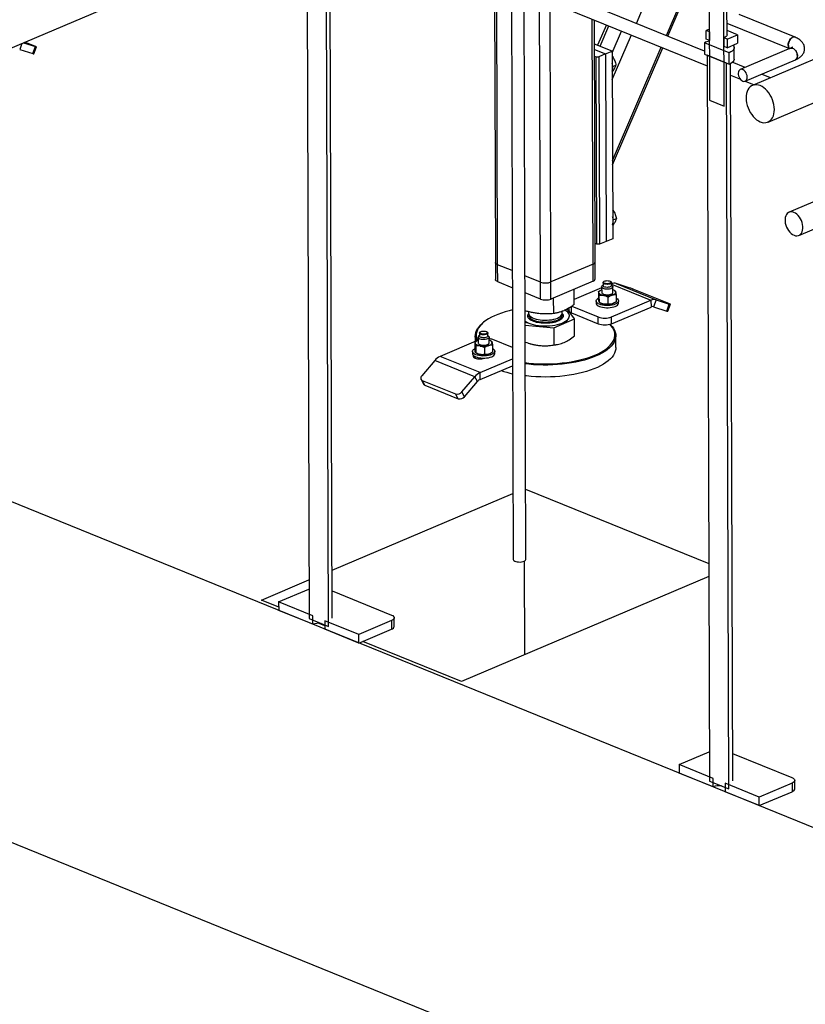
# Model space of a CAD drawing. Header units: millimetres. Extents: x 5 to 589, y 5 to 415.
# Tile 22 of 67: x 267 to 295, y 191 to 226. Entities that reach past the tile are written whole.
import ezdxf

# ---------------------------------------------------------------- set-up
doc = ezdxf.new("R2010")
doc.units = ezdxf.units.MM
doc.layers.add('TRAIT-FORT', color=4, linetype='Continuous', lineweight=25)

msp = doc.modelspace()

# ---------------------------------------------------------------- linework, layer by layer
at = {"layer": 'TRAIT-FORT', "color": 4, "linetype": 'Continuous', "lineweight": 25}
for p, q in [((284.233, 241.064), (284.308, 217.83)), ((284.387, 217.752), (284.313, 241.032)), ((277.594, 230.988), (277.676, 205.163)), ((278.365, 204.883), (278.282, 230.709)), ((278.504, 205.174), (278.422, 230.691)), ((309.351, 230.865), (293.456, 224.129)), ((264.214, 224.251), (277.597, 229.922)), ((294.008, 222.828), (310.829, 229.956)), ((291.746, 225.355), (285.66, 227.826)), ((285.49, 227.409), (291.842, 224.83)), ((284.877, 227.203), (284.941, 207.265)), ((285.391, 207.267), (285.327, 227.204)), ((285.907, 217.135), (285.875, 227.253)), ((286.284, 217.137), (286.252, 227.1)), ((289.323, 226.338), (289.64, 227.073)), ((291.917, 227.244), (291.929, 223.605)), ((292.452, 223.393), (292.44, 227.032)), ((290.39, 225.905), (290.865, 227.006)), ((290.447, 225.882), (290.922, 226.983)), ((292.549, 225.929), (292.546, 226.989)), ((287.781, 217.771), (287.753, 226.49)), ((287.858, 217.849), (287.83, 226.459)), ((292.548, 226.343), (294.774, 225.439)), ((294.97, 225.844), (292.976, 226.655)), ((310.841, 226.434), (294.756, 219.618)), ((288.257, 226.286), (287.943, 225.558)), ((288.032, 225.522), (288.346, 226.25)), ((288.46, 225.285), (288.797, 226.066)), ((291.921, 226.127), (291.809, 226.08)), ((291.921, 226.034), (291.809, 226.08)), ((291.81, 225.776), (291.809, 226.08)), ((291.921, 226.034), (291.922, 225.731)), ((292.925, 225.932), (292.549, 226.085)), ((267.459, 225.626), (267.38, 225.413)), ((267.515, 225.649), (267.937, 225.513)), ((267.92, 225.528), (267.567, 225.671)), ((288.463, 224.344), (289.145, 225.925)), ((292.623, 225.294), (291.745, 225.651)), ((291.745, 225.651), (291.746, 225.242)), ((291.922, 225.731), (291.81, 225.776)), ((292.557, 225.776), (292.444, 225.822)), ((292.445, 225.518), (292.444, 225.822)), ((292.557, 225.776), (292.925, 225.932)), ((292.557, 225.776), (292.557, 225.473)), ((292.557, 225.473), (292.926, 225.629)), ((292.925, 225.932), (292.926, 225.629)), ((267.38, 225.413), (267.844, 225.263)), ((267.844, 225.263), (267.937, 225.513)), ((267.882, 225.253), (267.975, 225.503)), ((288.46, 225.348), (287.833, 225.602)), ((287.834, 225.408), (288.226, 225.249)), ((288.226, 225.249), (288.46, 225.348)), ((288.46, 225.348), (288.481, 218.675)), ((288.472, 221.458), (290.212, 225.492)), ((288.473, 221.303), (290.269, 225.469)), ((292.557, 225.473), (292.445, 225.518)), ((292.551, 225.474), (292.551, 225.475)), ((292.625, 224.885), (292.623, 225.294)), ((292.802, 225.065), (292.801, 225.475)), ((294.805, 225.452), (293.021, 224.696)), ((295.106, 218.792), (310.844, 225.461)), ((287.835, 225.175), (287.898, 225.149)), ((287.898, 225.149), (287.992, 225.15)), ((287.919, 218.477), (287.898, 225.149)), ((288.226, 225.249), (287.992, 225.15)), ((287.992, 225.15), (288.013, 218.477)), ((288.226, 225.249), (288.247, 218.576)), ((288.472, 225.155), (288.46, 225.162)), ((288.46, 225.151), (288.472, 225.155)), ((291.746, 225.242), (292.625, 224.885)), ((291.841, 225.203), (291.924, 199.378)), ((292.53, 224.924), (291.841, 225.203)), ((292.612, 199.098), (292.53, 224.924)), ((293.19, 224.768), (292.738, 224.952)), ((293.196, 224.282), (294.981, 225.038)), ((288.462, 224.623), (288.489, 224.634)), ((288.483, 224.805), (288.597, 224.853)), ((292.751, 199.388), (292.669, 224.906)), ((292.67, 224.493), (293.024, 224.35)), ((293.194, 224.281), (293.51, 224.152)), ((294.096, 224.4), (293.779, 224.529)), ((291.929, 223.605), (292.452, 223.393)), ((306.516, 193.298), (235.279, 222.225)), ((288.489, 219.696), (288.478, 219.703)), ((288.478, 219.691), (288.489, 219.696)), ((288.501, 219.346), (288.614, 219.394)), ((288.48, 219.163), (288.506, 219.175)), ((288.481, 218.675), (288.247, 218.576)), ((287.919, 218.477), (287.856, 218.502)), ((288.013, 218.477), (287.919, 218.477)), ((288.247, 218.576), (288.013, 218.477)), ((284.308, 217.83), (284.31, 217.224)), ((284.908, 217.54), (284.387, 217.752)), ((284.389, 217.145), (284.387, 217.752)), ((287.781, 217.771), (286.284, 217.137)), ((287.783, 217.165), (287.781, 217.771)), ((287.86, 217.243), (287.858, 217.849)), ((285.907, 217.135), (285.359, 217.357)), ((284.91, 216.934), (284.389, 217.145)), ((285.909, 216.528), (285.907, 217.135)), ((286.286, 216.53), (286.284, 217.137)), ((287.783, 217.165), (286.286, 216.53)), ((287.115, 216.331), (287.113, 216.881)), ((288.088, 216.927), (287.114, 216.514)), ((288.088, 216.961), (288.089, 216.764)), ((288.138, 217.022), (288.11, 216.999)), ((288.137, 217.113), (288.138, 217.007)), ((288.169, 217.154), (288.154, 217.142)), ((288.421, 217.142), (288.406, 217.154)), ((288.438, 217.008), (288.437, 217.114)), ((288.438, 217.06), (289.844, 216.489)), ((288.466, 217), (288.438, 217.023)), ((288.489, 216.765), (288.488, 216.963)), ((288.607, 217.082), (290.031, 216.503)), ((289.071, 216.931), (288.607, 217.082)), ((285.909, 216.528), (285.361, 216.751)), ((286.381, 216.013), (286.38, 216.57)), ((287.974, 216.794), (287.975, 216.552)), ((288.006, 216.408), (288.005, 216.651)), ((288.056, 216.843), (288.047, 216.839)), ((288.32, 216.349), (288.319, 216.591)), ((288.545, 216.832), (288.52, 216.845)), ((288.603, 216.675), (288.604, 216.432)), ((290.478, 216.368), (289.291, 216.85)), ((287.117, 215.82), (286.867, 216.178)), ((286.92, 216.208), (286.921, 216.132)), ((287.02, 216.034), (287.019, 216.268)), ((287.027, 216.274), (287.969, 215.891)), ((287.89, 216.46), (287.89, 216.384)), ((288.033, 216.394), (288.058, 216.382)), ((288.44, 215.894), (289.844, 216.489)), ((288.441, 215.651), (289.845, 216.246)), ((288.522, 216.383), (288.531, 216.388)), ((288.69, 216.387), (288.69, 216.463)), ((289.844, 216.489), (289.845, 216.246)), ((290.031, 216.503), (289.938, 216.253)), ((289.938, 216.253), (290.403, 216.103)), ((290.031, 216.503), (290.496, 216.353)), ((290.403, 216.103), (290.496, 216.353)), ((290.44, 216.093), (290.533, 216.343)), ((285.474, 215.99), (285.495, 216.015)), ((285.489, 216.08), (285.489, 216.023)), ((286.383, 215.502), (287.117, 215.82)), ((286.689, 216.027), (286.689, 216.096)), ((286.941, 215.926), (286.941, 215.932)), ((287.02, 216.034), (287.97, 215.649)), ((287.119, 215.219), (287.117, 215.82)), ((287.97, 215.649), (287.969, 215.891)), ((288.441, 215.651), (288.44, 215.894)), ((283.894, 215.706), (283.865, 215.682)), ((285.364, 215.604), (286.383, 215.502)), ((286.383, 215.502), (286.385, 214.9)), ((283.591, 215.208), (283.592, 215.022)), ((283.689, 215.168), (283.69, 214.971)), ((283.739, 215.229), (283.711, 215.206)), ((283.739, 215.32), (283.739, 215.214)), ((283.74, 215.209), (283.739, 215.214)), ((283.77, 215.361), (283.755, 215.349)), ((284.022, 215.35), (284.007, 215.362)), ((284.039, 215.215), (284.039, 215.321)), ((284.067, 215.208), (284.039, 215.23)), ((284.09, 214.973), (284.089, 215.17)), ((288.593, 214.8), (288.591, 215.224)), ((283.69, 215.063), (282.337, 214.49)), ((283.576, 215.001), (283.577, 214.759)), ((283.607, 214.858), (283.607, 214.616)), ((283.658, 215.05), (283.649, 215.046)), ((283.921, 214.799), (283.922, 214.556)), ((284.147, 215.039), (284.122, 215.052)), ((284.204, 214.882), (284.205, 214.639)), ((284.917, 214.801), (284.212, 215.087)), ((285.477, 214.961), (285.53, 214.945)), ((286.655, 214.948), (286.66, 214.95)), ((283.762, 213.911), (282.337, 214.49)), ((283.491, 214.667), (283.491, 214.592)), ((283.585, 214.429), (283.585, 214.485)), ((283.634, 214.602), (283.659, 214.589)), ((283.692, 214.449), (283.692, 214.404)), ((284.123, 214.59), (284.132, 214.595)), ((284.291, 214.594), (284.291, 214.67)), ((282.15, 214.346), (281.688, 213.803)), ((283.575, 213.767), (282.15, 214.346)), ((283.762, 213.911), (284.918, 214.401)), ((283.762, 213.669), (284.919, 214.159)), ((283.113, 213.224), (283.575, 213.767)), ((283.669, 213.597), (283.575, 213.767)), ((283.762, 213.669), (283.762, 213.911)), ((281.661, 213.674), (281.755, 213.503)), ((281.706, 213.636), (282.893, 213.154)), ((281.8, 213.465), (281.706, 213.636)), ((281.8, 213.465), (282.987, 212.983)), ((283.207, 213.054), (283.669, 213.597)), ((282.987, 212.983), (282.893, 213.154)), ((283.207, 213.054), (283.113, 213.224)), ((306.555, 181.167), (235.318, 210.093)), ((278.498, 206.883), (284.933, 209.61)), ((285.383, 209.763), (291.899, 207.117)), ((285.356, 203.879), (285.345, 207.21)), ((275.979, 205.816), (277.672, 206.533)), ((291.9, 206.652), (283.102, 202.923)), ((276.595, 205.751), (277.673, 206.207)), ((278.5, 206.142), (280.611, 205.285)), ((276.596, 205.565), (275.979, 205.816)), ((277.806, 205.259), (276.595, 205.751)), ((276.595, 205.751), (276.596, 205.447)), ((277.807, 204.956), (276.596, 205.447)), ((277.676, 205.163), (278.365, 204.883)), ((277.807, 204.956), (277.806, 205.259)), ((278.235, 204.9), (278.005, 204.993)), ((279.445, 204.594), (278.234, 205.085)), ((278.234, 205.085), (278.235, 204.782)), ((280.615, 205.089), (279.445, 204.594)), ((280.615, 205.089), (280.616, 204.786)), ((280.711, 204.883), (280.71, 205.187)), ((279.446, 204.29), (278.235, 204.782)), ((279.446, 204.29), (280.616, 204.786)), ((279.446, 204.29), (279.445, 204.594)), ((283.102, 202.923), (279.588, 204.35)), ((290.843, 199.965), (291.92, 200.422)), ((292.748, 200.357), (294.858, 199.5)), ((292.053, 199.474), (290.843, 199.965)), ((290.843, 199.965), (290.844, 199.662)), ((292.054, 199.171), (290.844, 199.662)), ((291.924, 199.378), (292.612, 199.098)), ((292.054, 199.171), (292.053, 199.474)), ((294.959, 199.098), (294.958, 199.401)), ((293.692, 198.808), (292.482, 199.3)), ((292.482, 199.3), (292.483, 198.997)), ((293.693, 198.505), (292.483, 198.997)), ((294.862, 199.304), (293.692, 198.808)), ((293.693, 198.505), (294.863, 199.001)), ((294.862, 199.304), (294.863, 199.001)), ((293.693, 198.505), (293.692, 198.808))]:
    msp.add_line(p, q, dxfattribs=at)
at = {"layer": 'TRAIT-FORT', "color": 4, "linetype": 'Continuous', "lineweight": 25, "flags": 128}
for points in [[(292.549, 225.929), (292.549, 225.923), (292.54, 225.895), (292.519, 225.868), (292.487, 225.844), (292.444, 225.822)], [(294.778, 225.441), (294.771, 225.447), (294.749, 225.476), (294.735, 225.513), (294.728, 225.557), (294.73, 225.606), (294.741, 225.656), (294.759, 225.705), (294.784, 225.75), (294.814, 225.789), (294.849, 225.82), (294.885, 225.841)], [(267.937, 225.513), (267.955, 225.507), (267.967, 225.504), (267.974, 225.503), (267.974, 225.504), (267.969, 225.507), (267.958, 225.512), (267.941, 225.519), (267.92, 225.528)], [(292.765, 225.56), (292.786, 225.531), (292.799, 225.495), (292.799, 225.458), (292.788, 225.422), (292.763, 225.387), (292.727, 225.353), (292.68, 225.322), (292.623, 225.294)], [(294.981, 225.038), (294.982, 225.038), (295.01, 225.057), (295.032, 225.086), (295.047, 225.124), (295.053, 225.168), (295.051, 225.216), (295.04, 225.266), (295.021, 225.315), (294.995, 225.36), (294.964, 225.399), (294.929, 225.429), (294.892, 225.45)], [(292.802, 225.065), (292.801, 225.049), (292.789, 225.012), (292.765, 224.977), (292.729, 224.944), (292.682, 224.913), (292.625, 224.885)], [(293.109, 224.284), (293.146, 224.275), (293.181, 224.277), (293.212, 224.29), (293.238, 224.314), (293.256, 224.348), (293.267, 224.389), (293.269, 224.436), (293.262, 224.485), (293.247, 224.535), (293.225, 224.582), (293.196, 224.624), (293.163, 224.659), (293.127, 224.685), (293.089, 224.7), (293.053, 224.703), (293.02, 224.696), (292.992, 224.677), (292.97, 224.648), (292.955, 224.61), (292.949, 224.566), (292.951, 224.517), (292.962, 224.468), (292.98, 224.419), (293.006, 224.374), (293.037, 224.335), (293.072, 224.305), (293.109, 224.284)], [(293.734, 222.836), (293.8, 222.814), (293.864, 222.805), (293.926, 222.806), (293.985, 222.82), (294.04, 222.844), (294.089, 222.879), (294.132, 222.925), (294.169, 222.98), (294.198, 223.044), (294.219, 223.115), (294.231, 223.192), (294.235, 223.274), (294.231, 223.36), (294.218, 223.448), (294.196, 223.536), (294.167, 223.623), (294.13, 223.708), (294.086, 223.789), (294.037, 223.864), (293.982, 223.933), (293.923, 223.994), (293.86, 224.047), (293.795, 224.089), (293.73, 224.122), (293.664, 224.143), (293.6, 224.153), (293.537, 224.151), (293.478, 224.138), (293.424, 224.113), (293.374, 224.078), (293.331, 224.032), (293.295, 223.977), (293.266, 223.913), (293.245, 223.842), (293.232, 223.765), (293.228, 223.683), (293.233, 223.597), (293.246, 223.51), (293.268, 223.421), (293.297, 223.334), (293.334, 223.249), (293.377, 223.168), (293.427, 223.093), (293.482, 223.024), (293.541, 222.963), (293.604, 222.91), (293.668, 222.868), (293.734, 222.836)], [(294.933, 218.797), (294.985, 218.782), (295.036, 218.777), (295.084, 218.785), (295.128, 218.804), (295.167, 218.834), (295.199, 218.874), (295.224, 218.923), (295.241, 218.979), (295.25, 219.042), (295.249, 219.11), (295.241, 219.18), (295.223, 219.25), (295.198, 219.32), (295.165, 219.386), (295.126, 219.448), (295.082, 219.502), (295.034, 219.549), (294.983, 219.586), (294.93, 219.613), (294.877, 219.629), (294.826, 219.633), (294.778, 219.626), (294.734, 219.607), (294.695, 219.577), (294.663, 219.537), (294.638, 219.488), (294.621, 219.431), (294.613, 219.368), (294.613, 219.301), (294.622, 219.231), (294.639, 219.16), (294.665, 219.091), (294.697, 219.024), (294.736, 218.963), (294.78, 218.908), (294.829, 218.862), (294.88, 218.824), (294.933, 218.797)], [(284.387, 217.752), (284.354, 217.768), (284.329, 217.787), (284.313, 217.808), (284.308, 217.83), (284.308, 217.83)], [(284.387, 217.752), (284.354, 217.768), (284.329, 217.787), (284.313, 217.808), (284.308, 217.83), (284.308, 217.83)], [(284.389, 217.145), (284.356, 217.162), (284.331, 217.181), (284.315, 217.201), (284.31, 217.223), (284.31, 217.224)], [(288.487, 216.97), (288.485, 216.949), (288.471, 216.929), (288.445, 216.911), (288.41, 216.896), (288.366, 216.886), (288.318, 216.88), (288.268, 216.879), (288.219, 216.884), (288.175, 216.893), (288.137, 216.907), (288.109, 216.924), (288.093, 216.944), (288.088, 216.964), (288.096, 216.985), (288.11, 216.999)], [(288.437, 217.12), (288.435, 217.102), (288.42, 217.085), (288.395, 217.071), (288.362, 217.06), (288.322, 217.053), (288.279, 217.051), (288.237, 217.055), (288.2, 217.063), (288.169, 217.075), (288.148, 217.09), (288.138, 217.108), (288.14, 217.125), (288.154, 217.142)], [(288.438, 217.008), (288.435, 216.996), (288.421, 216.979), (288.396, 216.965), (288.362, 216.954), (288.322, 216.947), (288.28, 216.945), (288.238, 216.949), (288.2, 216.957), (288.169, 216.969), (288.148, 216.984), (288.138, 217.002), (288.138, 217.007)], [(288.42, 217.134), (288.418, 217.118), (288.404, 217.102), (288.379, 217.089), (288.347, 217.079), (288.309, 217.074), (288.269, 217.074), (288.231, 217.078), (288.198, 217.087), (288.173, 217.1), (288.158, 217.115), (288.154, 217.132), (288.163, 217.148), (288.182, 217.162), (288.211, 217.174), (288.246, 217.181), (288.285, 217.184), (288.325, 217.182), (288.361, 217.175), (288.39, 217.164), (288.411, 217.15), (288.42, 217.134)], [(288.421, 217.142), (288.427, 217.137), (288.437, 217.12)], [(288.466, 217), (288.476, 216.99), (288.487, 216.97)], [(288.603, 216.565), (288.617, 216.558), (288.652, 216.533), (288.676, 216.506), (288.688, 216.477), (288.688, 216.448), (288.676, 216.42), (288.652, 216.393), (288.618, 216.367), (288.573, 216.345), (288.52, 216.326), (288.459, 216.312), (288.394, 216.302), (288.325, 216.296), (288.255, 216.296), (288.187, 216.301), (288.121, 216.311), (288.061, 216.325), (288.007, 216.343), (287.962, 216.365), (287.927, 216.39), (287.903, 216.417), (287.891, 216.446)], [(287.891, 216.446), (287.891, 216.475), (287.903, 216.503), (287.927, 216.53), (287.961, 216.556), (287.975, 216.563)], [(287.99, 216.753), (287.989, 216.769), (287.993, 216.785), (288.002, 216.801), (288.016, 216.817), (288.035, 216.831), (288.058, 216.844), (288.085, 216.856), (288.088, 216.857)], [(288.162, 216.652), (288.128, 216.659), (288.096, 216.669), (288.068, 216.68), (288.043, 216.693), (288.023, 216.706), (288.007, 216.721), (287.996, 216.737), (287.99, 216.753)], [(288.089, 216.764), (288.093, 216.747), (288.11, 216.727), (288.138, 216.71), (288.175, 216.696), (288.22, 216.687), (288.269, 216.682), (288.319, 216.683), (288.367, 216.689), (288.41, 216.699), (288.446, 216.714), (288.472, 216.732), (288.486, 216.752), (288.489, 216.765)], [(288.587, 216.777), (288.588, 216.76), (288.584, 216.744), (288.575, 216.728), (288.561, 216.713), (288.542, 216.699), (288.519, 216.686), (288.492, 216.674), (288.461, 216.663)], [(287.89, 216.384), (287.891, 216.37), (287.904, 216.341), (287.928, 216.314), (287.963, 216.289), (288.007, 216.267), (288.061, 216.249), (288.121, 216.235), (288.187, 216.225), (288.256, 216.22), (288.325, 216.221), (288.394, 216.226), (288.459, 216.236), (288.52, 216.251), (288.573, 216.269), (288.618, 216.292), (288.653, 216.317), (288.676, 216.344), (288.688, 216.373), (288.69, 216.387)], [(290.496, 216.353), (290.513, 216.347), (290.525, 216.344), (290.532, 216.342), (290.533, 216.344), (290.527, 216.347), (290.516, 216.352), (290.5, 216.359), (290.478, 216.368)], [(284.912, 216.142), (284.798, 216.115), (284.656, 216.075), (284.521, 216.032), (284.393, 215.984), (284.274, 215.934), (284.163, 215.88), (284.062, 215.823), (283.97, 215.763), (283.888, 215.701), (283.817, 215.637), (283.756, 215.57), (283.707, 215.503), (283.669, 215.434), (283.643, 215.364), (283.628, 215.293), (283.625, 215.223), (283.634, 215.152), (283.654, 215.082), (283.666, 215.054)], [(285.364, 215.742), (285.366, 215.74), (285.425, 215.706), (285.493, 215.675), (285.569, 215.648), (285.652, 215.625), (285.742, 215.605), (285.836, 215.591), (285.934, 215.581), (286.034, 215.576), (286.135, 215.576), (286.235, 215.581), (286.334, 215.591), (286.428, 215.606), (286.518, 215.625), (286.602, 215.648), (286.679, 215.676), (286.748, 215.707), (286.807, 215.741), (286.856, 215.777), (286.895, 215.816), (286.922, 215.857), (286.937, 215.898), (286.941, 215.94), (286.932, 215.982), (286.912, 216.023), (286.88, 216.062), (286.837, 216.1), (286.784, 216.135), (286.783, 216.136)], [(285.364, 215.736), (285.366, 215.734), (285.425, 215.7), (285.493, 215.669), (285.569, 215.642), (285.652, 215.618), (285.742, 215.599), (285.836, 215.585), (285.934, 215.575), (286.034, 215.57), (286.135, 215.57), (286.235, 215.575), (286.334, 215.585), (286.428, 215.6), (286.518, 215.619), (286.602, 215.642), (286.679, 215.67), (286.748, 215.701), (286.807, 215.735), (286.856, 215.771), (286.895, 215.81), (286.922, 215.851), (286.937, 215.892), (286.941, 215.926)], [(285.489, 216.023), (285.489, 216.023), (285.495, 215.988), (285.512, 215.954), (285.541, 215.922), (285.581, 215.891), (285.63, 215.863), (285.688, 215.839), (285.754, 215.818), (285.827, 215.8), (285.905, 215.788), (285.986, 215.78), (286.069, 215.776), (286.153, 215.778), (286.235, 215.784), (286.315, 215.795), (286.39, 215.811), (286.459, 215.83), (286.521, 215.854), (286.575, 215.88), (286.619, 215.91), (286.653, 215.942), (286.676, 215.975), (286.687, 216.01), (286.689, 216.027)], [(285.494, 215.991), (285.492, 215.983), (285.489, 215.949), (285.498, 215.914), (285.519, 215.88), (285.55, 215.848), (285.592, 215.818), (285.644, 215.791), (285.704, 215.767), (285.772, 215.747), (285.846, 215.731), (285.925, 215.72), (286.007, 215.713), (286.09, 215.71), (286.174, 215.713), (286.256, 215.721), (286.334, 215.733), (286.408, 215.749), (286.476, 215.77), (286.536, 215.794), (286.587, 215.822), (286.629, 215.852), (286.66, 215.884), (286.68, 215.918), (286.689, 215.953), (286.686, 215.988), (286.683, 215.995)], [(286.921, 216.132), (286.921, 216.132), (286.927, 216.105), (286.947, 216.079), (286.978, 216.055), (287.02, 216.034)], [(283.627, 215.036), (283.621, 215.05), (283.601, 215.121), (283.592, 215.192), (283.595, 215.264), (283.61, 215.335), (283.636, 215.406), (283.675, 215.476), (283.725, 215.544), (283.786, 215.612), (283.858, 215.677), (283.865, 215.682)], [(285.368, 214.266), (285.5, 214.252), (285.667, 214.237), (285.836, 214.228), (286.005, 214.224), (286.176, 214.224), (286.346, 214.229), (286.514, 214.24), (286.681, 214.255), (286.845, 214.274), (287.005, 214.299), (287.161, 214.327), (287.312, 214.361), (287.457, 214.398), (287.595, 214.44), (287.726, 214.485), (287.85, 214.534), (287.965, 214.586), (288.071, 214.642), (288.168, 214.7), (288.255, 214.761), (288.331, 214.824), (288.397, 214.89), (288.452, 214.957), (288.496, 215.025), (288.528, 215.095), (288.549, 215.165), (288.558, 215.235), (288.555, 215.306), (288.54, 215.376), (288.514, 215.446), (288.476, 215.515), (288.427, 215.582), (288.383, 215.632)], [(288.387, 215.633), (288.397, 215.623), (288.458, 215.556), (288.508, 215.488), (288.547, 215.418), (288.573, 215.348), (288.588, 215.276), (288.591, 215.205), (288.582, 215.133), (288.561, 215.062), (288.529, 214.992), (288.484, 214.922), (288.429, 214.854), (288.362, 214.788), (288.284, 214.724), (288.196, 214.662), (288.098, 214.603), (287.991, 214.547), (287.874, 214.494), (287.749, 214.444), (287.616, 214.398), (287.475, 214.356), (287.328, 214.318), (287.175, 214.285), (287.017, 214.255), (286.855, 214.231), (286.689, 214.211), (286.52, 214.196), (286.349, 214.185), (286.177, 214.18), (286.004, 214.18), (285.832, 214.184), (285.661, 214.193), (285.492, 214.208), (285.369, 214.222)], [(284.067, 215.208), (284.068, 215.207), (284.085, 215.187), (284.089, 215.167), (284.081, 215.146), (284.061, 215.127), (284.03, 215.111), (283.99, 215.098), (283.944, 215.089), (283.895, 215.086), (283.845, 215.088), (283.798, 215.095), (283.756, 215.107), (283.723, 215.122), (283.701, 215.141), (283.69, 215.161), (283.69, 215.161)], [(284.022, 215.35), (284.028, 215.344), (284.038, 215.327), (284.036, 215.309), (284.022, 215.292), (283.997, 215.278), (283.963, 215.267), (283.923, 215.26), (283.881, 215.259), (283.839, 215.262), (283.801, 215.27), (283.77, 215.282), (283.749, 215.298), (283.739, 215.315)], [(283.739, 215.315), (283.742, 215.333), (283.755, 215.349)], [(284.039, 215.215), (284.036, 215.203), (284.022, 215.186), (283.997, 215.172), (283.963, 215.161), (283.924, 215.154), (283.881, 215.152), (283.839, 215.156), (283.801, 215.164), (283.771, 215.176), (283.75, 215.191), (283.74, 215.209)], [(283.756, 215.331), (283.758, 215.347), (283.772, 215.363), (283.797, 215.376), (283.829, 215.385), (283.867, 215.39), (283.907, 215.391), (283.945, 215.386), (283.978, 215.377), (284.003, 215.365), (284.018, 215.349), (284.022, 215.333), (284.014, 215.317), (283.994, 215.302), (283.965, 215.291), (283.93, 215.283), (283.891, 215.281), (283.851, 215.283), (283.815, 215.29), (283.786, 215.301), (283.765, 215.315), (283.756, 215.331)], [(284.289, 214.685), (284.289, 214.656), (284.277, 214.627), (284.254, 214.6), (284.219, 214.575), (284.174, 214.552), (284.121, 214.534), (284.061, 214.519), (283.995, 214.509), (283.926, 214.504), (283.857, 214.503), (283.788, 214.508), (283.723, 214.518), (283.662, 214.532), (283.609, 214.55), (283.564, 214.572), (283.529, 214.597), (283.505, 214.624), (283.493, 214.653), (283.492, 214.682), (283.504, 214.71), (283.528, 214.738), (283.563, 214.763), (283.577, 214.77)], [(283.591, 214.96), (283.59, 214.976), (283.594, 214.993), (283.604, 215.008), (283.618, 215.024), (283.637, 215.038), (283.66, 215.051), (283.687, 215.063), (283.69, 215.064)], [(283.764, 214.859), (283.729, 214.866), (283.698, 214.876), (283.669, 214.887), (283.645, 214.9), (283.624, 214.914), (283.608, 214.928), (283.597, 214.944), (283.591, 214.96)], [(283.69, 214.971), (283.691, 214.964), (283.701, 214.944), (283.724, 214.925), (283.757, 214.91), (283.798, 214.898), (283.845, 214.891), (283.895, 214.889), (283.945, 214.892), (283.991, 214.901), (284.031, 214.913), (284.062, 214.93), (284.082, 214.949), (284.09, 214.969), (284.09, 214.973)], [(284.189, 214.984), (284.19, 214.968), (284.185, 214.951), (284.176, 214.936), (284.162, 214.92), (284.143, 214.906), (284.12, 214.893), (284.093, 214.881), (284.062, 214.871)], [(288.593, 214.8), (288.589, 214.744), (288.574, 214.673), (288.548, 214.602), (288.509, 214.532), (288.459, 214.464), (288.398, 214.397), (288.326, 214.331), (288.243, 214.268), (288.15, 214.208), (288.047, 214.15), (287.935, 214.095), (287.814, 214.044), (287.684, 213.996), (287.548, 213.952), (287.404, 213.912), (287.254, 213.876), (287.098, 213.845), (286.938, 213.818), (286.774, 213.796), (286.606, 213.778), (286.436, 213.765), (286.265, 213.757), (286.092, 213.755), (285.92, 213.757), (285.748, 213.764), (285.578, 213.775), (285.41, 213.792), (285.37, 213.797)], [(283.491, 214.592), (283.493, 214.577), (283.505, 214.549), (283.529, 214.522), (283.564, 214.497), (283.609, 214.475), (283.662, 214.456), (283.723, 214.442), (283.788, 214.432), (283.857, 214.427), (283.927, 214.428), (283.995, 214.433), (284.061, 214.443), (284.121, 214.458), (284.175, 214.476), (284.219, 214.499), (284.254, 214.524), (284.278, 214.551), (284.29, 214.58), (284.291, 214.594)], [(283.526, 214.523), (283.519, 214.507), (283.519, 214.486), (283.531, 214.465), (283.554, 214.445), (283.587, 214.429), (283.628, 214.415), (283.676, 214.406), (283.727, 214.402), (283.779, 214.402), (283.83, 214.407), (283.877, 214.417), (283.908, 214.427)], [(281.688, 213.803), (281.671, 213.779), (281.658, 213.754), (281.652, 213.729), (281.651, 213.705), (281.657, 213.683), (281.668, 213.663), (281.685, 213.647), (281.706, 213.636)], [(284.941, 207.265), (284.941, 207.262), (284.949, 207.241), (284.969, 207.221), (284.999, 207.203), (285.038, 207.189), (285.084, 207.179), (285.135, 207.174), (285.187, 207.173), (285.238, 207.178), (285.285, 207.187), (285.326, 207.201)], [(285.326, 207.201), (285.358, 207.218), (285.38, 207.238), (285.39, 207.259), (285.391, 207.267)], [(280.611, 205.285), (280.653, 205.264), (280.684, 205.24), (280.704, 205.215), (280.71, 205.188), (280.705, 205.161), (280.686, 205.135), (280.656, 205.11), (280.615, 205.089)], [(294.858, 199.5), (294.9, 199.479), (294.931, 199.455), (294.951, 199.429), (294.958, 199.402), (294.952, 199.375), (294.933, 199.349), (294.903, 199.325), (294.862, 199.304)]]:
    msp.add_lwpolyline(points, dxfattribs=at)
at = {"layer": 'TRAIT-FORT', "color": 4, "linetype": 'Continuous', "lineweight": 25}
for centre, radius, start, end in [((292.096, 224.792), 0.928, 100.7606, 112.2175), ((294.932, 225.743), 0.108, 69.3044, 115.7238), ((294.846, 225.349), 0.111, 65.2169, 111.5699), ((267.895, 225.379), 0.126, 246.3843, 264.0573), ((287.971, 224.763), 0.514, 2.0535, 17.4928), ((288.148, 224.765), 0.337, 338.7314, 2.7848), ((287.988, 219.304), 0.514, 2.0535, 17.4928), ((288.165, 219.306), 0.337, 338.7314, 2.7848), ((287.758, 217.871), 0.103, 283.3075, 347.6478), ((287.76, 217.265), 0.103, 283.3075, 347.6478), ((286.093, 217.655), 0.552, 250.36, 290.2989), ((288.533, 216.83), 0.262, 73.5772, 111.2435), ((288.456, 216.717), 0.145, 24.1891, 76.914), ((287.86, 213.304), 3.824, 68.026, 71.5436), ((286.095, 217.048), 0.552, 250.36, 290.2989), ((288.286, 217.31), 0.67, 259.3747, 285.1695), ((289.957, 216.246), 0.267, 73.7757, 114.9485), ((288.23, 216.742), 0.399, 244.4061, 260.3029), ((288.287, 217.007), 0.67, 259.3747, 285.1695), ((288.371, 216.683), 0.335, 285.7385, 296.6701), ((289.901, 216.125), 0.134, 73.7757, 114.9485), ((288.201, 216.541), 0.69, 250.36, 290.2989), ((290.453, 216.218), 0.126, 246.3843, 264.0573), ((288.202, 216.299), 0.69, 250.36, 290.2989), ((283.74, 215.166), 0.0499, 125.0133, 184.9341), ((284.014, 214.573), 0.551, 68.9929, 82.166), ((283.887, 215.517), 0.67, 259.3747, 285.1695), ((284.057, 214.925), 0.145, 24.1891, 76.914), ((284.143, 214.628), 0.157, 20.9743, 66.8627), ((286.024, 216.542), 1.672, 252.8206, 264.7697), ((286.087, 216.85), 1.985, 263.7737, 286.6227), ((282.552, 214.018), 0.519, 114.5052, 140.8319), ((283.832, 214.949), 0.399, 244.4061, 260.3029), ((283.888, 215.214), 0.67, 259.3747, 285.1695), ((283.972, 214.89), 0.335, 285.7385, 296.6701), ((283.977, 213.439), 0.519, 114.5052, 140.8319), ((285.732, 217.651), 3.864, 251.5477, 257.8645), ((281.83, 213.546), 0.0866, 209.7708, 249.4634), ((283.87, 213.433), 0.259, 114.5052, 140.8319), ((282.949, 213.356), 0.21, 254.4098, 321.1779), ((283.044, 213.185), 0.21, 254.4098, 321.1779), ((278.023, 204.369), 0.625, 82.4382, 110.2041), ((280.586, 204.911), 0.128, 283.3075, 347.6478), ((292.27, 198.584), 0.625, 82.4382, 110.2041), ((294.833, 199.126), 0.128, 283.3075, 347.6478)]:
    msp.add_arc(centre, radius, start, end, dxfattribs=at)
for points, knots in [([(294.97, 225.844), (294.97, 225.845), (294.956, 225.855), (294.92, 225.853), (294.867, 225.836), (294.815, 225.794), (294.771, 225.734), (294.74, 225.664), (294.729, 225.607), (294.728, 225.576), (294.728, 225.569)], [0, 0, 0, 0, 0.00481, 0.162442, 0.320074, 0.477706, 0.635338, 0.79297, 0.950602, 1, 1, 1, 1]), ([(294.98, 225.038), (294.989, 225.042), (295.018, 225.054), (295.065, 225.078), (295.12, 225.112), (295.17, 225.151), (295.214, 225.195), (295.25, 225.242), (295.279, 225.294), (295.299, 225.349), (295.31, 225.406), (295.31, 225.466), (295.3, 225.527), (295.28, 225.584), (295.25, 225.638), (295.211, 225.687), (295.164, 225.733), (295.108, 225.775), (295.045, 225.811), (294.999, 225.834), (294.972, 225.844), (294.97, 225.844)], [0, 0, 0, 0, 0.022952, 0.080581, 0.13911, 0.197561, 0.254663, 0.30966, 0.362731, 0.41463, 0.466254, 0.51851, 0.572391, 0.628826, 0.682526, 0.739357, 0.800146, 0.864508, 0.930163, 0.994315, 1, 1, 1, 1]), ([(294.728, 225.569), (294.73, 225.547), (294.734, 225.503), (294.755, 225.459), (294.775, 225.446), (294.782, 225.442)], [0, 0, 0, 0, 0.404329, 0.808658, 1, 1, 1, 1]), ([(294.875, 225.493), (294.875, 225.493), (294.876, 225.494), (294.872, 225.489), (294.861, 225.481), (294.84, 225.469), (294.821, 225.459), (294.807, 225.453), (294.805, 225.452)], [0, 0, 0, 0, 0.031922, 0.253664, 0.477858, 0.7092, 0.948998, 1, 1, 1, 1]), ([(294.805, 225.451), (294.806, 225.452), (294.82, 225.462), (294.857, 225.461), (294.911, 225.445), (294.964, 225.403), (295.009, 225.345), (295.04, 225.274), (295.052, 225.217), (295.053, 225.187), (295.053, 225.18)], [0, 0, 0, 0, 0.009061, 0.16602, 0.322978, 0.479937, 0.636896, 0.793854, 0.950813, 1, 1, 1, 1]), ([(288.472, 225.155), (288.488, 225.131), (288.52, 225.083), (288.556, 225.006), (288.582, 224.928), (288.592, 224.878), (288.597, 224.853)], [0, 0, 0, 0, 0.264605, 0.534948, 0.765343, 1, 1, 1, 1]), ([(295.053, 225.18), (295.051, 225.158), (295.048, 225.113), (295.022, 225.062), (294.994, 225.046), (294.98, 225.038)], [0, 0, 0, 0, 0.338271, 0.676543, 1, 1, 1, 1]), ([(288.489, 224.634), (288.51, 224.665), (288.544, 224.716), (288.576, 224.782), (288.59, 224.824), (288.595, 224.847), (288.597, 224.853)], [0, 0, 0, 0, 0.385549, 0.637642, 0.896546, 1, 1, 1, 1]), ([(288.489, 219.696), (288.505, 219.672), (288.537, 219.623), (288.574, 219.546), (288.599, 219.469), (288.609, 219.419), (288.614, 219.394)], [0, 0, 0, 0, 0.264605, 0.534948, 0.765343, 1, 1, 1, 1]), ([(288.506, 219.175), (288.527, 219.205), (288.562, 219.257), (288.593, 219.323), (288.607, 219.365), (288.613, 219.387), (288.614, 219.394)], [0, 0, 0, 0, 0.385549, 0.637642, 0.896546, 1, 1, 1, 1]), ([(287.974, 216.794), (287.997, 216.81), (288.021, 216.827), (288.046, 216.837), (288.048, 216.838)], [0, 0, 0, 0, 0.93929, 1, 1, 1, 1]), ([(287.99, 216.753), (287.988, 216.762), (287.983, 216.78), (287.978, 216.79), (287.975, 216.793), (287.974, 216.794)], [0, 0, 0, 0, 0.413688, 0.838028, 1, 1, 1, 1]), ([(287.991, 216.45), (287.989, 216.461), (287.984, 216.484), (287.979, 216.521), (287.976, 216.545), (287.975, 216.552)], [0, 0, 0, 0, 0.413688, 0.838028, 1, 1, 1, 1]), ([(288.005, 216.651), (288.003, 216.671), (287.998, 216.711), (287.992, 216.739), (287.99, 216.753)], [0, 0, 0, 0, 0.493244, 1, 1, 1, 1]), ([(288.162, 216.652), (288.14, 216.655), (288.095, 216.661), (288.043, 216.657), (288.013, 216.652), (288.005, 216.651)], [0, 0, 0, 0, 0.413688, 0.838028, 1, 1, 1, 1]), ([(288.319, 216.591), (288.294, 216.605), (288.243, 216.631), (288.189, 216.645), (288.162, 216.652)], [0, 0, 0, 0, 0.4932444, 1, 1, 1, 1]), ([(288.461, 216.663), (288.441, 216.656), (288.401, 216.642), (288.354, 216.615), (288.327, 216.596), (288.319, 216.591)], [0, 0, 0, 0, 0.413688, 0.838028, 1, 1, 1, 1]), ([(288.603, 216.675), (288.58, 216.677), (288.534, 216.68), (288.486, 216.669), (288.461, 216.663)], [0, 0, 0, 0, 0.493244, 1, 1, 1, 1]), ([(288.545, 216.832), (288.546, 216.831), (288.555, 216.828), (288.564, 216.823), (288.572, 216.818)], [0, 0, 0, 0, 0.071988, 1, 1, 1, 1]), ([(288.572, 216.818), (288.574, 216.815), (288.579, 216.809), (288.585, 216.787), (288.587, 216.777)], [0, 0, 0, 0, 0.493244, 1, 1, 1, 1]), ([(288.587, 216.777), (288.59, 216.765), (288.594, 216.743), (288.599, 216.705), (288.602, 216.681), (288.603, 216.675)], [0, 0, 0, 0, 0.413688, 0.838028, 1, 1, 1, 1]), ([(287.115, 216.331), (287.066, 216.298), (286.973, 216.235), (286.837, 216.159), (286.716, 216.104), (286.604, 216.064), (286.495, 216.034), (286.42, 216.02), (286.381, 216.013)], [0, 0, 0, 0, 0.202068, 0.3827, 0.555315, 0.692992, 0.838894, 1, 1, 1, 1]), ([(288.006, 216.408), (288.004, 216.412), (287.999, 216.418), (287.993, 216.439), (287.991, 216.45)], [0, 0, 0, 0, 0.493244, 1, 1, 1, 1]), ([(288.163, 216.348), (288.141, 216.354), (288.096, 216.365), (288.044, 216.388), (288.014, 216.404), (288.006, 216.408)], [0, 0, 0, 0, 0.413688, 0.838028, 1, 1, 1, 1]), ([(288.32, 216.349), (288.295, 216.345), (288.244, 216.338), (288.19, 216.345), (288.163, 216.348)], [0, 0, 0, 0, 0.493244, 1, 1, 1, 1]), ([(288.462, 216.36), (288.442, 216.355), (288.401, 216.346), (288.354, 216.346), (288.328, 216.348), (288.32, 216.349)], [0, 0, 0, 0, 0.413688, 0.838028, 1, 1, 1, 1]), ([(288.604, 216.432), (288.581, 216.417), (288.535, 216.387), (288.487, 216.369), (288.462, 216.36)], [0, 0, 0, 0, 0.493244, 1, 1, 1, 1]), ([(286.381, 216.013), (286.313, 216.008), (286.183, 215.998), (285.992, 216), (285.822, 216.015), (285.665, 216.039), (285.516, 216.071), (285.414, 216.099), (285.363, 216.113)], [0, 0, 0, 0, 0.203822, 0.38602, 0.560133, 0.699004, 0.846173, 1, 1, 1, 1]), ([(285.937, 215.674), (285.9, 215.678), (285.824, 215.688), (285.718, 215.713), (285.622, 215.748), (285.543, 215.791), (285.497, 215.832), (285.472, 215.866), (285.457, 215.9), (285.452, 215.942), (285.467, 215.975), (285.474, 215.99)], [0, 0, 0, 0, 0.116497, 0.239972, 0.36858, 0.499917, 0.631255, 0.695633, 0.760028, 0.883503, 1, 1, 1, 1]), ([(286.683, 216.021), (286.685, 216.02), (286.695, 216.011), (286.705, 215.992), (286.722, 215.958), (286.725, 215.916), (286.707, 215.867), (286.668, 215.821), (286.607, 215.776), (286.523, 215.736), (286.419, 215.703), (286.32, 215.684), (286.237, 215.674), (286.155, 215.667), (286.053, 215.665), (285.975, 215.671), (285.937, 215.674)], [0, 0, 0, 0, 0.005943, 0.052698, 0.099465, 0.189139, 0.273746, 0.358352, 0.448026, 0.541428, 0.636813, 0.732197, 0.778952, 0.82572, 0.915394, 1, 1, 1, 1]), ([(286.752, 214.985), (286.813, 215.015), (286.938, 215.077), (287.058, 215.171), (287.119, 215.219)], [0, 0, 0, 0, 0.494511, 1, 1, 1, 1]), ([(283.576, 215.001), (283.598, 215.017), (283.622, 215.034), (283.648, 215.045), (283.649, 215.045)], [0, 0, 0, 0, 0.93929, 1, 1, 1, 1]), ([(283.591, 214.96), (283.589, 214.969), (283.585, 214.987), (283.58, 214.997), (283.577, 215), (283.576, 215.001)], [0, 0, 0, 0, 0.413688, 0.838028, 1, 1, 1, 1]), ([(283.592, 214.657), (283.59, 214.668), (283.586, 214.691), (283.58, 214.728), (283.577, 214.752), (283.577, 214.759)], [0, 0, 0, 0, 0.413688, 0.838028, 1, 1, 1, 1]), ([(283.607, 214.858), (283.604, 214.878), (283.599, 214.918), (283.594, 214.946), (283.591, 214.96)], [0, 0, 0, 0, 0.493244, 1, 1, 1, 1]), ([(283.764, 214.859), (283.741, 214.862), (283.697, 214.868), (283.644, 214.864), (283.615, 214.86), (283.607, 214.858)], [0, 0, 0, 0, 0.413688, 0.838028, 1, 1, 1, 1]), ([(283.921, 214.799), (283.896, 214.812), (283.845, 214.838), (283.791, 214.852), (283.764, 214.859)], [0, 0, 0, 0, 0.493244, 1, 1, 1, 1]), ([(284.062, 214.871), (284.042, 214.864), (284.002, 214.849), (283.955, 214.822), (283.928, 214.804), (283.921, 214.799)], [0, 0, 0, 0, 0.413688, 0.838028, 1, 1, 1, 1]), ([(284.204, 214.882), (284.182, 214.884), (284.135, 214.887), (284.087, 214.876), (284.062, 214.871)], [0, 0, 0, 0, 0.493244, 1, 1, 1, 1]), ([(284.147, 215.039), (284.147, 215.039), (284.157, 215.035), (284.165, 215.03), (284.173, 215.025)], [0, 0, 0, 0, 0.0719885, 1, 1, 1, 1]), ([(284.173, 215.025), (284.176, 215.022), (284.181, 215.016), (284.186, 214.995), (284.189, 214.984)], [0, 0, 0, 0, 0.493244, 1, 1, 1, 1]), ([(284.189, 214.984), (284.191, 214.973), (284.195, 214.95), (284.201, 214.912), (284.203, 214.889), (284.204, 214.882)], [0, 0, 0, 0, 0.413688, 0.838028, 1, 1, 1, 1]), ([(285.366, 215), (285.447, 214.972), (285.57, 214.93), (285.74, 214.893), (285.827, 214.882), (285.871, 214.877)], [0, 0, 0, 0, 0.486389, 0.742373, 1, 1, 1, 1]), ([(285.871, 214.877), (285.957, 214.872), (286.132, 214.862), (286.3, 214.887), (286.385, 214.9)], [0, 0, 0, 0, 0.494511, 1, 1, 1, 1]), ([(286.385, 214.9), (286.445, 214.906), (286.534, 214.914), (286.658, 214.947), (286.721, 214.972), (286.752, 214.985)], [0, 0, 0, 0, 0.495251, 0.746818, 1, 1, 1, 1]), ([(283.607, 214.616), (283.605, 214.619), (283.6, 214.625), (283.595, 214.646), (283.592, 214.657)], [0, 0, 0, 0, 0.4932444, 1, 1, 1, 1]), ([(283.765, 214.555), (283.742, 214.561), (283.698, 214.572), (283.645, 214.595), (283.616, 214.611), (283.607, 214.616)], [0, 0, 0, 0, 0.413688, 0.8380277, 1, 1, 1, 1]), ([(283.922, 214.556), (283.896, 214.552), (283.846, 214.545), (283.792, 214.552), (283.765, 214.555)], [0, 0, 0, 0, 0.493244, 1, 1, 1, 1]), ([(284.063, 214.567), (284.043, 214.563), (284.003, 214.553), (283.956, 214.553), (283.929, 214.555), (283.922, 214.556)], [0, 0, 0, 0, 0.413688, 0.8380277, 1, 1, 1, 1]), ([(284.205, 214.639), (284.182, 214.624), (284.136, 214.594), (284.088, 214.576), (284.063, 214.567)], [0, 0, 0, 0, 0.493244, 1, 1, 1, 1])]:
    msp.add_open_spline(points, degree=3, knots=knots, dxfattribs=at)

doc.saveas('drawing.dxf')
